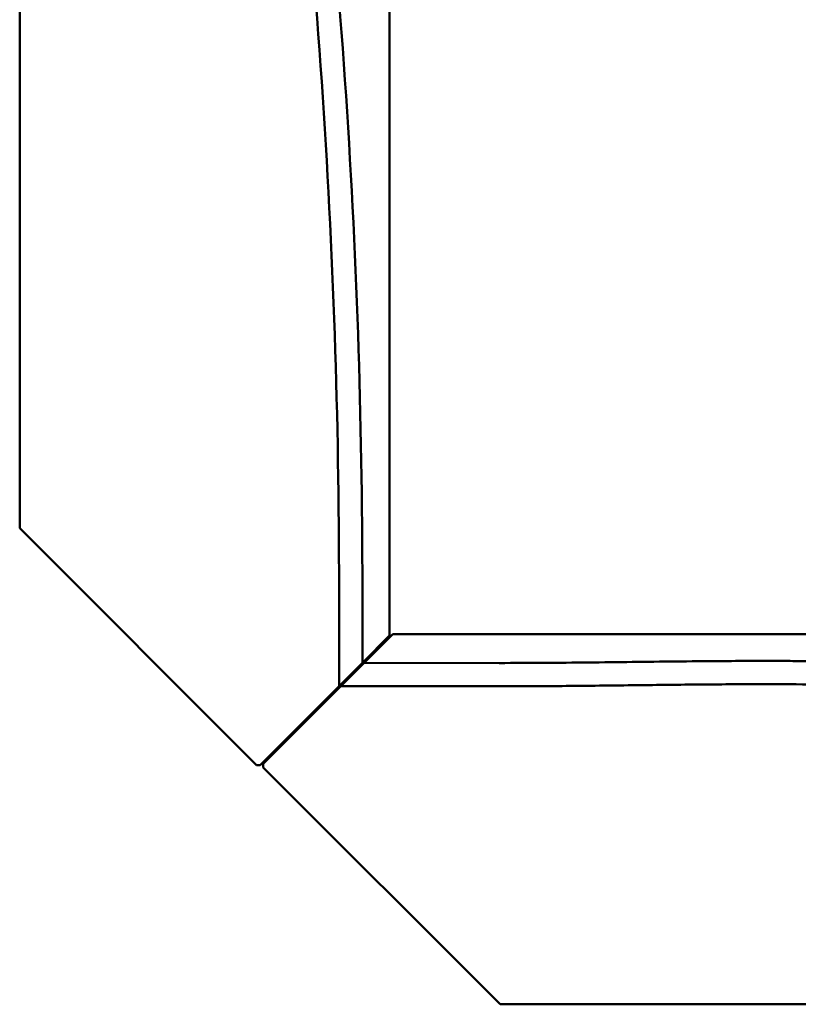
# Model space of a CAD drawing. Header units: inches. Extents: x 23.7 to 69.9, y 6 to 64.2.
# Tile 10 of 158: x 45.2 to 47.3, y 7.1 to 9.7. Entities that reach past the tile are written whole.
import ezdxf

# ---------------------------------------------------------------- set-up
doc = ezdxf.new("R2010")
doc.units = ezdxf.units.IN
doc.header["$MEASUREMENT"] = 0
doc.layers.add('Visible (ANSI)', color=7, linetype='Continuous', lineweight=50)

msp = doc.modelspace()

# ---------------------------------------------------------------- linework, layer by layer
at = {"layer": 'Visible (ANSI)'}
for p, q in [((46.1797, 24.2518), (46.1797, 8.0818)), ((45.1797, 8.3718), (45.1797, 23.6118)), ((45.8197, 7.7318), (45.1797, 8.3718)), ((46.043, 7.9451), (46.043, 8.2107)), ((46.106, 8.2107), (46.106, 8.0081)), ((46.1797, 8.0818), (46.106, 8.0081)), ((46.1882, 8.0855), (46.1107, 8.008)), ((46.1882, 8.0855), (68.8859, 8.0855)), ((46.106, 8.0081), (46.043, 7.9451)), ((46.0478, 7.9451), (46.1107, 8.008)), ((46.1107, 8.008), (46.4761, 8.0078)), ((46.043, 7.9451), (45.8297, 7.7318)), ((46.0478, 7.9451), (45.8382, 7.7355)), ((46.476, 7.9449), (46.0478, 7.9451)), ((45.9046, 7.8019), (45.9022, 7.8043)), ((45.8297, 7.7318), (45.8197, 7.7318)), ((45.8382, 7.7355), (45.8382, 7.7255)), ((45.8382, 7.7255), (46.4782, 7.0855)), ((46.4782, 7.0855), (56.9359, 7.0855))]:
    msp.add_line(p, q, dxfattribs=at)
for radius in [19.9685, 20.0315]:
    msp.add_arc((26.0745, 8.2107), radius, 0, 7.85963, dxfattribs=at)
for points, degree, knots in [([(46.4761, 8.0078), (46.5575, 8.0078), (46.7176, 8.0091), (46.914, 8.0117), (47.0902, 8.0133), (47.2079, 8.0136), (47.3262, 8.0129), (47.4055, 8.0119), (47.5053, 8.0099), (47.5857, 8.0075), (47.6872, 8.0036), (47.7691, 7.9996), (47.8727, 7.9935), (47.9564, 7.9877), (48.0624, 7.9793), (48.1482, 7.9715), (48.2568, 7.9606), (48.3448, 7.9508), (48.4563, 7.9373), (48.5466, 7.9255), (48.6609, 7.9094), (48.7535, 7.8955), (48.8707, 7.877), (48.9656, 7.8612), (49.0856, 7.8403), (49.1827, 7.8228), (49.3054, 7.7998), (49.4045, 7.7806), (49.5545, 7.7508), (49.7062, 7.7197), (49.9365, 7.6713), (50.1434, 7.6268), (50.4035, 7.5708), (50.6119, 7.5264), (50.8714, 7.4727), (51.0779, 7.4318), (51.308, 7.3891), (51.46, 7.3627), (51.6109, 7.3383), (51.7109, 7.323), (51.8352, 7.3053), (51.934, 7.2922), (52.0569, 7.2773), (52.1547, 7.2666), (52.2764, 7.2547), (52.3733, 7.2465), (52.494, 7.2378), (52.5903, 7.2321), (52.7105, 7.2267), (52.8066, 7.2236), (52.9269, 7.2214), (53.0232, 7.2209), (53.1682, 7.2222), (53.3141, 7.226), (53.5113, 7.2351), (53.6616, 7.245), (53.8145, 7.257), (53.9178, 7.2662), (54.0487, 7.2789), (54.155, 7.2901), (54.2899, 7.3053), (54.3993, 7.3184), (54.5383, 7.3358), (54.6511, 7.3506), (54.7941, 7.37), (54.9101, 7.3863), (55.057, 7.4075), (55.176, 7.425), (55.3265, 7.4477), (55.4482, 7.4663), (55.6017, 7.4901), (55.7256, 7.5095), (55.8814, 7.5341), (56.0068, 7.554), (56.1956, 7.5841), (56.3849, 7.6145), (56.6368, 7.6548), (56.8245, 7.6847), (57.0098, 7.7139), (57.1321, 7.7331), (57.2829, 7.7565), (57.4018, 7.7747), (57.5477, 7.7967), (57.6622, 7.8138), (57.8023, 7.8342), (57.9119, 7.8499), (58.0454, 7.8685), (58.1494, 7.8826), (58.2758, 7.8993), (58.3739, 7.9118), (58.4929, 7.9264), (58.585, 7.9372), (58.6965, 7.9496), (58.7826, 7.9587), (58.8866, 7.9689), (58.967, 7.9763), (59.0639, 7.9845), (59.1388, 7.9902), (59.2292, 7.9964), (59.2991, 8.0006), (59.3837, 8.0049), (59.4494, 8.0077), (59.5292, 8.0104), (59.5914, 8.012), (59.6675, 8.0133), (59.7273, 8.0139), (59.8011, 8.0142), (59.8596, 8.0141), (59.9473, 8.0137), (60.0646, 8.0126), (60.1712, 8.0119), (60.235, 8.0118)], 3, [-1, -1, -1, -1, -0.979167, -0.958333, -0.947917, -0.932292, -0.927083, -0.916667, -0.911458, -0.901042, -0.895833, -0.885417, -0.880208, -0.869792, -0.864583, -0.854167, -0.848958, -0.838542, -0.833333, -0.822917, -0.817708, -0.807292, -0.802083, -0.791667, -0.786458, -0.776042, -0.770833, -0.760417, -0.755208, -0.739583, -0.729167, -0.708333, -0.697917, -0.677083, -0.666667, -0.645833, -0.635417, -0.619792, -0.614583, -0.604167, -0.598958, -0.588542, -0.583333, -0.572917, -0.567708, -0.557292, -0.552083, -0.541667, -0.536458, -0.526042, -0.520833, -0.510417, -0.505208, -0.489583, -0.479167, -0.463542, -0.458333, -0.447917, -0.442708, -0.432292, -0.427083, -0.416667, -0.411458, -0.401042, -0.395833, -0.385417, -0.380208, -0.369792, -0.364583, -0.354167, -0.348958, -0.338542, -0.333333, -0.322917, -0.317708, -0.302083, -0.291667, -0.276042, -0.270833, -0.260417, -0.255208, -0.244792, -0.239583, -0.229167, -0.223958, -0.213542, -0.208333, -0.197917, -0.192708, -0.182292, -0.177083, -0.166667, -0.161458, -0.151042, -0.145833, -0.135417, -0.130208, -0.119792, -0.114583, -0.104167, -0.098958, -0.088542, -0.083333, -0.072917, -0.067708, -0.057292, -0.052083, -0.041667, -0.036458, -0.020833, 0, 0, 0, 0]), ([(60.235, 7.9489), (59.5864, 7.9492), (58.9396, 8.015), (54.6539, 7.2126), (51.85, 6.9426), (48.5909, 8.0662), (47.3518, 7.9444), (46.476, 7.9449)], 4, [-1, -1, -1, -1, -1, -0.718835, -0.512863, -0.297351, 0, 0, 0, 0, 0])]:
    msp.add_open_spline(points, degree=degree, knots=knots, dxfattribs=at)

doc.saveas('drawing.dxf')
